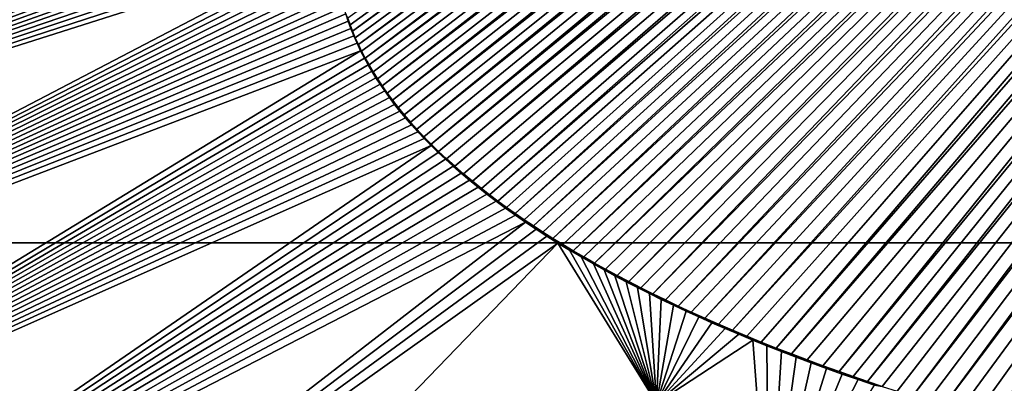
# Model space of a CAD drawing. Header units: metres. Extents: x -24 to 72, y -247 to 22.
# Tile 164 of 256: x -2.769 to -1.543, y -224.387 to -223.934. Entities that reach past the tile are written whole.
import ezdxf

# ---------------------------------------------------------------- set-up
doc = ezdxf.new("R2010")
doc.units = ezdxf.units.M
doc.layers.add('solid_509589_MEDIA_SW0001', color=7, linetype='CONTINUOUS')

msp = doc.modelspace()

# ---------------------------------------------------------------- linework, layer by layer
at = {"layer": 'solid_509589_MEDIA_SW0001'}
for points in [[(-0.677013, -223.102158, 310.044891), (-1.71318, -224.384399, 309.992035), (-1.694939, -224.390533, 309.992554)], [(-0.677013, -223.102158, 310.044891), (-0.703224, -223.104782, 310.044464), (-1.71318, -224.384399, 309.992035)], [(-0.677013, -223.102158, 310.044891), (-1.694939, -224.390533, 309.992554), (-1.676362, -224.396652, 309.993103)], [(-0.677013, -223.102158, 310.044891), (-1.676362, -224.396652, 309.993103), (-1.657453, -224.402771, 309.993652)], [(-0.65153, -223.099762, 310.045319), (-1.657453, -224.402771, 309.993652), (-1.638244, -224.408813, 309.994202)], [(-0.65153, -223.099762, 310.045319), (-0.677013, -223.102158, 310.044891), (-1.657453, -224.402771, 309.993652)], [(-0.65153, -223.099762, 310.045319), (-1.638244, -224.408813, 309.994202), (-1.618726, -224.414795, 309.994751)], [(-0.626634, -223.097549, 310.045685), (-1.618726, -224.414795, 309.994751), (-1.598886, -224.420715, 309.9953)], [(-0.626634, -223.097549, 310.045685), (-0.65153, -223.099762, 310.045319), (-1.618726, -224.414795, 309.994751)], [(-0.626634, -223.097549, 310.045685), (-1.598886, -224.420715, 309.9953), (-1.578712, -224.42662, 309.99585)], [(-0.626634, -223.097549, 310.045685), (-1.578712, -224.42662, 309.99585), (-1.558191, -224.432495, 309.996429)], [(-0.602193, -223.095413, 310.046051), (-1.558191, -224.432495, 309.996429), (-1.537308, -224.438354, 309.996979)], [(-0.602193, -223.095413, 310.046051), (-0.626634, -223.097549, 310.045685), (-1.558191, -224.432495, 309.996429)], [(-0.80084, -223.115341, 310.042694), (-1.915993, -224.305618, 309.98584), (-1.898933, -224.313141, 309.986389)], [(-0.80084, -223.115341, 310.042694), (-0.82566, -223.118362, 310.042206), (-1.915993, -224.305618, 309.98584)], [(-0.80084, -223.115341, 310.042694), (-1.898933, -224.313141, 309.986389), (-1.88152, -224.320618, 309.986938)], [(-0.776702, -223.112595, 310.043152), (-1.88152, -224.320618, 309.986938), (-1.863738, -224.328033, 309.987488)], [(-0.776702, -223.112595, 310.043152), (-0.80084, -223.115341, 310.042694), (-1.88152, -224.320618, 309.986938)], [(-0.776702, -223.112595, 310.043152), (-1.863738, -224.328033, 309.987488), (-1.845573, -224.335434, 309.988037)], [(-0.776702, -223.112595, 310.043152), (-1.845573, -224.335434, 309.988037), (-1.827009, -224.342819, 309.988617)], [(-0.753174, -223.110031, 310.043579), (-1.827009, -224.342819, 309.988617), (-1.808032, -224.350189, 309.989197)], [(-0.753174, -223.110031, 310.043579), (-0.776702, -223.112595, 310.043152), (-1.827009, -224.342819, 309.988617)], [(-0.730186, -223.107605, 310.044006), (-1.808032, -224.350189, 309.989197), (-1.788639, -224.357559, 309.989777)], [(-0.730186, -223.107605, 310.044006), (-0.753174, -223.110031, 310.043579), (-1.808032, -224.350189, 309.989197)], [(-0.730186, -223.107605, 310.044006), (-1.788639, -224.357559, 309.989777), (-1.768867, -224.364853, 309.990387)], [(-0.730186, -223.107605, 310.044006), (-1.768867, -224.364853, 309.990387), (-1.748705, -224.372086, 309.990997)], [(-0.703224, -223.104782, 310.044464), (-1.748705, -224.372086, 309.990997), (-1.731099, -224.37825, 309.991516)], [(-0.703224, -223.104782, 310.044464), (-0.730186, -223.107605, 310.044006), (-1.748705, -224.372086, 309.990997)], [(-0.703224, -223.104782, 310.044464), (-1.731099, -224.37825, 309.991516), (-1.71318, -224.384399, 309.992035)], [(-0.900293, -223.127823, 310.040649), (-2.053121, -224.237152, 309.981476), (-2.039292, -224.244812, 309.981934)], [(-0.900293, -223.127823, 310.040649), (-0.923784, -223.130981, 310.040131), (-2.053121, -224.237152, 309.981476)], [(-0.900293, -223.127823, 310.040649), (-2.039292, -224.244812, 309.981934), (-2.02511, -224.252487, 309.982391)], [(-0.900293, -223.127823, 310.040649), (-2.02511, -224.252487, 309.982391), (-2.010568, -224.260147, 309.982849)], [(-0.877325, -223.124863, 310.041138), (-2.010568, -224.260147, 309.982849), (-1.995688, -224.267792, 309.983307)], [(-0.877325, -223.124863, 310.041138), (-0.900293, -223.127823, 310.040649), (-2.010568, -224.260147, 309.982849)], [(-0.877325, -223.124863, 310.041138), (-1.995688, -224.267792, 309.983307), (-1.980471, -224.275391, 309.983795)], [(-0.851164, -223.121552, 310.041687), (-1.980471, -224.275391, 309.983795), (-1.964905, -224.282959, 309.984283)], [(-0.851164, -223.121552, 310.041687), (-0.877325, -223.124863, 310.041138), (-1.980471, -224.275391, 309.983795)], [(-0.851164, -223.121552, 310.041687), (-1.964905, -224.282959, 309.984283), (-1.948979, -224.290512, 309.984802)], [(-0.82566, -223.118362, 310.042206), (-1.948979, -224.290512, 309.984802), (-1.932679, -224.298065, 309.985321)], [(-0.82566, -223.118362, 310.042206), (-0.851164, -223.121552, 310.041687), (-1.948979, -224.290512, 309.984802)], [(-0.82566, -223.118362, 310.042206), (-1.932679, -224.298065, 309.985321), (-1.915993, -224.305618, 309.98584)], [(-0.972413, -223.137985, 310.039001), (-2.129158, -224.190887, 309.979065), (-2.117307, -224.198608, 309.979431)], [(-0.972413, -223.137985, 310.039001), (-0.997583, -223.141754, 310.038391), (-2.129158, -224.190887, 309.979065)], [(-0.972413, -223.137985, 310.039001), (-2.117307, -224.198608, 309.979431), (-2.105122, -224.206345, 309.979828)], [(-0.947817, -223.134354, 310.039581), (-2.105122, -224.206345, 309.979828), (-2.092602, -224.214081, 309.980225)], [(-0.947817, -223.134354, 310.039581), (-0.972413, -223.137985, 310.039001), (-2.105122, -224.206345, 309.979828)], [(-0.947817, -223.134354, 310.039581), (-2.092602, -224.214081, 309.980225), (-2.079767, -224.221802, 309.980621)], [(-0.923784, -223.130981, 310.040131), (-2.079767, -224.221802, 309.980621), (-2.06661, -224.229477, 309.981049)], [(-0.923784, -223.130981, 310.040131), (-0.947817, -223.134354, 310.039581), (-2.079767, -224.221802, 309.980621)], [(-0.923784, -223.130981, 310.040131), (-2.06661, -224.229477, 309.981049), (-2.053121, -224.237152, 309.981476)], [(-1.049616, -223.149811, 310.037109), (-2.20522, -224.135147, 309.976715), (-2.193662, -224.144424, 309.977051)], [(-1.049616, -223.149811, 310.037109), (-1.073076, -223.153595, 310.036499), (-2.20522, -224.135147, 309.976715)], [(-1.049616, -223.149811, 310.037109), (-2.193662, -224.144424, 309.977051), (-2.18369, -224.152176, 309.977356)], [(-1.02332, -223.145691, 310.037781), (-2.18369, -224.152176, 309.977356), (-2.173401, -224.159927, 309.977692)], [(-1.02332, -223.145691, 310.037781), (-1.049616, -223.149811, 310.037109), (-2.18369, -224.152176, 309.977356)], [(-1.02332, -223.145691, 310.037781), (-2.173401, -224.159927, 309.977692), (-2.162799, -224.167679, 309.977997)], [(-1.02332, -223.145691, 310.037781), (-2.162799, -224.167679, 309.977997), (-2.151896, -224.17543, 309.978333)], [(-0.997583, -223.141754, 310.038391), (-2.151896, -224.17543, 309.978333), (-2.140686, -224.183151, 309.978699)], [(-0.997583, -223.141754, 310.038391), (-1.02332, -223.145691, 310.037781), (-2.151896, -224.17543, 309.978333)], [(-0.997583, -223.141754, 310.038391), (-2.140686, -224.183151, 309.978699), (-2.129158, -224.190887, 309.979065)], [(-1.121235, -223.16185, 310.035217), (-2.256605, -224.088913, 309.97522), (-2.247181, -224.098114, 309.975494)], [(-1.121235, -223.16185, 310.035217), (-1.14612, -223.166336, 310.034515), (-2.256605, -224.088913, 309.97522)], [(-1.096949, -223.157608, 310.035858), (-2.247181, -224.098114, 309.975494), (-2.237331, -224.107361, 309.975769)], [(-1.096949, -223.157608, 310.035858), (-1.121235, -223.16185, 310.035217), (-2.247181, -224.098114, 309.975494)], [(-1.096949, -223.157608, 310.035858), (-2.237331, -224.107361, 309.975769), (-2.227045, -224.116608, 309.976074)], [(-1.073076, -223.153595, 310.036499), (-2.227045, -224.116608, 309.976074), (-2.216344, -224.125885, 309.976379)], [(-1.073076, -223.153595, 310.036499), (-1.096949, -223.157608, 310.035858), (-2.227045, -224.116608, 309.976074)], [(-1.073076, -223.153595, 310.036499), (-2.216344, -224.125885, 309.976379), (-2.20522, -224.135147, 309.976715)], [(-1.197509, -223.175964, 310.033051), (-2.304616, -224.034332, 309.97403), (-2.29762, -224.04332, 309.974182)], [(-1.197509, -223.175964, 310.033051), (-1.223718, -223.18103, 310.032288), (-2.304616, -224.034332, 309.97403)], [(-1.197509, -223.175964, 310.033051), (-2.29762, -224.04332, 309.974182), (-2.290228, -224.052368, 309.974365)], [(-1.171593, -223.171066, 310.033813), (-2.290228, -224.052368, 309.974365), (-2.282428, -224.061462, 309.974548)], [(-1.171593, -223.171066, 310.033813), (-1.197509, -223.175964, 310.033051), (-2.290228, -224.052368, 309.974365)], [(-1.171593, -223.171066, 310.033813), (-2.282428, -224.061462, 309.974548), (-2.274218, -224.070572, 309.974762)], [(-1.14612, -223.166336, 310.034515), (-2.274218, -224.070572, 309.974762), (-2.265613, -224.079727, 309.975006)], [(-1.14612, -223.166336, 310.034515), (-1.171593, -223.171066, 310.033813), (-2.274218, -224.070572, 309.974762)], [(-1.14612, -223.166336, 310.034515), (-2.265613, -224.079727, 309.975006), (-2.256605, -224.088913, 309.97522)], [(-1.250066, -223.186234, 310.031464), (-2.333892, -223.990417, 309.973511), (-2.328797, -223.999054, 309.973572)], [(-1.250066, -223.186234, 310.031464), (-1.273477, -223.190964, 310.030762), (-2.333892, -223.990417, 309.973511)], [(-1.250066, -223.186234, 310.031464), (-2.328797, -223.999054, 309.973572), (-2.323333, -224.007767, 309.973663)], [(-1.250066, -223.186234, 310.031464), (-2.323333, -224.007767, 309.973663), (-2.317475, -224.016541, 309.973785)], [(-1.223718, -223.18103, 310.032288), (-2.317475, -224.016541, 309.973785), (-2.311231, -224.025406, 309.973907)], [(-1.223718, -223.18103, 310.032288), (-1.250066, -223.186234, 310.031464), (-2.317475, -224.016541, 309.973785)], [(-1.223718, -223.18103, 310.032288), (-2.311231, -224.025406, 309.973907), (-2.304616, -224.034332, 309.97403)], [(-1.32026, -223.200867, 310.029266), (-2.354357, -223.948532, 309.973358), (-2.350932, -223.956726, 309.973358)], [(-1.32026, -223.200867, 310.029266), (-1.343967, -223.206192, 310.028473), (-2.354357, -223.948532, 309.973358)], [(-1.32026, -223.200867, 310.029266), (-2.350932, -223.956726, 309.973358), (-2.347179, -223.965012, 309.973358)], [(-1.296779, -223.195801, 310.029999), (-2.347179, -223.965012, 309.973358), (-2.343071, -223.973404, 309.973389)], [(-1.296779, -223.195801, 310.029999), (-1.32026, -223.200867, 310.029266), (-2.347179, -223.965012, 309.973358)], [(-1.296779, -223.195801, 310.029999), (-2.343071, -223.973404, 309.973389), (-2.338641, -223.981873, 309.97345)], [(-1.273477, -223.190964, 310.030762), (-2.338641, -223.981873, 309.97345), (-2.333892, -223.990417, 309.973511)], [(-1.273477, -223.190964, 310.030762), (-1.296779, -223.195801, 310.029999), (-2.338641, -223.981873, 309.97345)], [(-1.343967, -223.206192, 310.028473), (-2.360332, -223.932343, 309.973389), (-2.357481, -223.940414, 309.973358)], [(-1.343967, -223.206192, 310.028473), (-2.357481, -223.940414, 309.973358), (-2.354357, -223.948532, 309.973358)], [(-10.190804, -223.349518, 271.608521), (10.190804, -223.349518, 271.608521), (10.117385, -224.212021, 271.623566)], [(-10.117385, -224.212021, 271.623566), (-10.190804, -223.349518, 271.608521), (10.117385, -224.212021, 271.623566)], [(-2.311535, -223.670746, 309.881104), (-3.700176, -223.835709, 309.778137), (-3.611072, -224.020889, 309.781708)], [(-2.316821, -223.678223, 309.880676), (-2.311535, -223.670746, 309.881104), (-3.611072, -224.020889, 309.781708)], [(-2.321819, -223.685669, 309.88028), (-2.316821, -223.678223, 309.880676), (-3.611072, -224.020889, 309.781708)], [(-2.321819, -223.685669, 309.88028), (-3.611072, -224.020889, 309.781708), (-3.512133, -224.201447, 309.785248)], [(-2.326538, -223.693039, 309.879883), (-2.321819, -223.685669, 309.88028), (-3.512133, -224.201447, 309.785248)], [(-2.330991, -223.700378, 309.879517), (-2.326538, -223.693039, 309.879883), (-3.512133, -224.201447, 309.785248)], [(-2.335615, -223.708405, 309.87912), (-2.330991, -223.700378, 309.879517), (-3.512133, -224.201447, 309.785248)], [(-2.339953, -223.716354, 309.878723), (-2.335615, -223.708405, 309.87912), (-3.512133, -224.201447, 309.785248)], [(-2.344019, -223.724243, 309.878357), (-2.339953, -223.716354, 309.878723), (-3.512133, -224.201447, 309.785248)], [(-2.347775, -223.73204, 309.878021), (-2.344019, -223.724243, 309.878357), (-3.512133, -224.201447, 309.785248)], [(-2.351228, -223.739746, 309.877686), (-2.347775, -223.73204, 309.878021), (-3.512133, -224.201447, 309.785248)], [(-2.355156, -223.749283, 309.877289), (-2.351228, -223.739746, 309.877686), (-3.512133, -224.201447, 309.785248)], [(-2.358692, -223.758728, 309.876923), (-2.355156, -223.749283, 309.877289), (-3.512133, -224.201447, 309.785248)], [(-2.361877, -223.768097, 309.876556), (-2.358692, -223.758728, 309.876923), (-3.512133, -224.201447, 309.785248)], [(-2.36467, -223.777344, 309.876221), (-2.361877, -223.768097, 309.876556), (-3.512133, -224.201447, 309.785248)], [(-2.367075, -223.786484, 309.875916), (-2.36467, -223.777344, 309.876221), (-3.512133, -224.201447, 309.785248)], [(-2.369124, -223.795532, 309.87561), (-2.367075, -223.786484, 309.875916), (-3.512133, -224.201447, 309.785248)], [(-2.37085, -223.804535, 309.875336), (-2.369124, -223.795532, 309.87561), (-3.512133, -224.201447, 309.785248)], [(-2.372274, -223.813507, 309.875092), (-2.37085, -223.804535, 309.875336), (-3.512133, -224.201447, 309.785248)], [(-2.373373, -223.822433, 309.874847), (-2.372274, -223.813507, 309.875092), (-3.512133, -224.201447, 309.785248)], [(-2.374146, -223.831299, 309.874603), (-2.373373, -223.822433, 309.874847), (-3.512133, -224.201447, 309.785248)], [(-2.374592, -223.840088, 309.87442), (-2.374146, -223.831299, 309.874603), (-3.512133, -224.201447, 309.785248)], [(-2.374592, -223.840088, 309.87442), (-3.512133, -224.201447, 309.785248), (-3.403535, -224.377045, 309.788696)], [(-2.374712, -223.848801, 309.874237), (-2.374592, -223.840088, 309.87442), (-3.403535, -224.377045, 309.788696)], [(-2.374592, -223.8573, 309.874054), (-2.374712, -223.848801, 309.874237), (-3.403535, -224.377045, 309.788696)], [(-2.374168, -223.86586, 309.873901), (-2.374592, -223.8573, 309.874054), (-3.403535, -224.377045, 309.788696)], [(-2.373441, -223.874451, 309.873749), (-2.374168, -223.86586, 309.873901), (-3.403535, -224.377045, 309.788696)], [(-2.372409, -223.883102, 309.873627), (-2.373441, -223.874451, 309.873749), (-3.403535, -224.377045, 309.788696)], [(-2.371073, -223.891785, 309.873505), (-2.372409, -223.883102, 309.873627), (-3.403535, -224.377045, 309.788696)], [(-2.369454, -223.900482, 309.873413), (-2.371073, -223.891785, 309.873505), (-3.403535, -224.377045, 309.788696)], [(-2.367539, -223.90921, 309.873322), (-2.369454, -223.900482, 309.873413), (-3.403535, -224.377045, 309.788696)], [(-2.365299, -223.917984, 309.87326), (-2.367539, -223.90921, 309.873322), (-3.403535, -224.377045, 309.788696)], [(-2.362706, -223.926865, 309.873199), (-2.365299, -223.917984, 309.87326), (-3.403535, -224.377045, 309.788696)], [(-2.359744, -223.935867, 309.873169), (-2.362706, -223.926865, 309.873199), (-3.403535, -224.377045, 309.788696)], [(-2.356457, -223.944931, 309.873138), (-2.359744, -223.935867, 309.873169), (-3.403535, -224.377045, 309.788696)], [(-2.360332, -223.932343, 309.973389), (-2.362706, -223.926865, 309.873199), (-2.359744, -223.935867, 309.873169)], [(-2.360332, -223.932343, 309.973389), (-2.359744, -223.935867, 309.873169), (-2.357481, -223.940414, 309.973358)], [(-2.357481, -223.940414, 309.973358), (-2.359744, -223.935867, 309.873169), (-2.356457, -223.944931, 309.873138)], [(-2.352818, -223.954071, 309.873138), (-2.356457, -223.944931, 309.873138), (-3.403535, -224.377045, 309.788696)], [(-2.357481, -223.940414, 309.973358), (-2.356457, -223.944931, 309.873138), (-2.354357, -223.948532, 309.973358)], [(-2.354357, -223.948532, 309.973358), (-2.356457, -223.944931, 309.873138), (-2.352818, -223.954071, 309.873138)], [(-2.354357, -223.948532, 309.973358), (-2.352818, -223.954071, 309.873138), (-2.350932, -223.956726, 309.973358)], [(-2.348788, -223.963333, 309.873138), (-2.352818, -223.954071, 309.873138), (-3.403535, -224.377045, 309.788696)], [(-2.350932, -223.956726, 309.973358), (-2.352818, -223.954071, 309.873138), (-2.348788, -223.963333, 309.873138)], [(-2.350932, -223.956726, 309.973358), (-2.348788, -223.963333, 309.873138), (-2.347179, -223.965012, 309.973358)], [(-2.344326, -223.972702, 309.873169), (-2.348788, -223.963333, 309.873138), (-3.403535, -224.377045, 309.788696)], [(-2.344326, -223.972702, 309.873169), (-3.403535, -224.377045, 309.788696), (-3.285584, -224.547165, 309.792084)], [(-2.339424, -223.982193, 309.873199), (-2.344326, -223.972702, 309.873169), (-3.285584, -224.547165, 309.792084)], [(-2.347179, -223.965012, 309.973358), (-2.348788, -223.963333, 309.873138), (-2.344326, -223.972702, 309.873169)], [(-2.347179, -223.965012, 309.973358), (-2.344326, -223.972702, 309.873169), (-2.343071, -223.973404, 309.973389)], [(-2.343071, -223.973404, 309.973389), (-2.344326, -223.972702, 309.873169), (-2.339424, -223.982193, 309.873199)], [(-2.343071, -223.973404, 309.973389), (-2.339424, -223.982193, 309.873199), (-2.338641, -223.981873, 309.97345)], [(-2.335036, -223.990173, 309.87326), (-2.339424, -223.982193, 309.873199), (-3.285584, -224.547165, 309.792084)], [(-2.338641, -223.981873, 309.97345), (-2.339424, -223.982193, 309.873199), (-2.335036, -223.990173, 309.87326)], [(-2.338641, -223.981873, 309.97345), (-2.335036, -223.990173, 309.87326), (-2.333892, -223.990417, 309.973511)], [(-2.330355, -223.99823, 309.873322), (-2.335036, -223.990173, 309.87326), (-3.285584, -224.547165, 309.792084)], [(-2.32536, -224.006363, 309.873413), (-2.330355, -223.99823, 309.873322), (-3.285584, -224.547165, 309.792084)], [(-2.333892, -223.990417, 309.973511), (-2.335036, -223.990173, 309.87326), (-2.330355, -223.99823, 309.873322)], [(-2.333892, -223.990417, 309.973511), (-2.330355, -223.99823, 309.873322), (-2.328797, -223.999054, 309.973572)], [(-2.328797, -223.999054, 309.973572), (-2.330355, -223.99823, 309.873322), (-2.32536, -224.006363, 309.873413)], [(-2.328797, -223.999054, 309.973572), (-2.32536, -224.006363, 309.873413), (-2.323333, -224.007767, 309.973663)], [(-2.320031, -224.014557, 309.873505), (-2.32536, -224.006363, 309.873413), (-3.285584, -224.547165, 309.792084)], [(-2.323333, -224.007767, 309.973663), (-2.32536, -224.006363, 309.873413), (-2.320031, -224.014557, 309.873505)], [(-2.323333, -224.007767, 309.973663), (-2.320031, -224.014557, 309.873505), (-2.317475, -224.016541, 309.973785)], [(-2.314351, -224.022812, 309.873596), (-2.320031, -224.014557, 309.873505), (-3.285584, -224.547165, 309.792084)], [(-2.308338, -224.031143, 309.873718), (-2.314351, -224.022812, 309.873596), (-3.285584, -224.547165, 309.792084)], [(-2.317475, -224.016541, 309.973785), (-2.320031, -224.014557, 309.873505), (-2.314351, -224.022812, 309.873596)], [(-2.317475, -224.016541, 309.973785), (-2.314351, -224.022812, 309.873596), (-2.311231, -224.025406, 309.973907)], [(-2.311231, -224.025406, 309.973907), (-2.314351, -224.022812, 309.873596), (-2.308338, -224.031143, 309.873718)], [(-2.301999, -224.03952, 309.873871), (-2.308338, -224.031143, 309.873718), (-3.285584, -224.547165, 309.792084)], [(-2.311231, -224.025406, 309.973907), (-2.308338, -224.031143, 309.873718), (-2.304616, -224.034332, 309.97403)], [(-2.304616, -224.034332, 309.97403), (-2.308338, -224.031143, 309.873718), (-2.301999, -224.03952, 309.873871)], [(-2.304616, -224.034332, 309.97403), (-2.301999, -224.03952, 309.873871), (-2.29762, -224.04332, 309.974182)], [(-2.295322, -224.047943, 309.874023), (-2.301999, -224.03952, 309.873871), (-3.285584, -224.547165, 309.792084)], [(-2.288298, -224.056427, 309.874176), (-2.295322, -224.047943, 309.874023), (-3.285584, -224.547165, 309.792084)], [(-2.29762, -224.04332, 309.974182), (-2.301999, -224.03952, 309.873871), (-2.295322, -224.047943, 309.874023)], [(-2.29762, -224.04332, 309.974182), (-2.295322, -224.047943, 309.874023), (-2.290228, -224.052368, 309.974365)], [(-2.290228, -224.052368, 309.974365), (-2.295322, -224.047943, 309.874023), (-2.288298, -224.056427, 309.874176)], [(-2.280915, -224.064941, 309.874359), (-2.288298, -224.056427, 309.874176), (-3.285584, -224.547165, 309.792084)], [(-2.290228, -224.052368, 309.974365), (-2.288298, -224.056427, 309.874176), (-2.282428, -224.061462, 309.974548)], [(-2.282428, -224.061462, 309.974548), (-2.288298, -224.056427, 309.874176), (-2.280915, -224.064941, 309.874359)], [(-2.273169, -224.073486, 309.874573), (-2.280915, -224.064941, 309.874359), (-3.285584, -224.547165, 309.792084)], [(-2.282428, -224.061462, 309.974548), (-2.280915, -224.064941, 309.874359), (-2.274218, -224.070572, 309.974762)], [(-2.274218, -224.070572, 309.974762), (-2.280915, -224.064941, 309.874359), (-2.273169, -224.073486, 309.874573)], [(-2.274218, -224.070572, 309.974762), (-2.273169, -224.073486, 309.874573), (-2.265613, -224.079727, 309.975006)], [(-2.265076, -224.082047, 309.874786), (-2.273169, -224.073486, 309.874573), (-3.285584, -224.547165, 309.792084)], [(-2.256632, -224.090637, 309.875), (-2.265076, -224.082047, 309.874786), (-3.285584, -224.547165, 309.792084)], [(-2.265613, -224.079727, 309.975006), (-2.273169, -224.073486, 309.874573), (-2.265076, -224.082047, 309.874786)], [(-2.265613, -224.079727, 309.975006), (-2.265076, -224.082047, 309.874786), (-2.256632, -224.090637, 309.875)], [(-2.265613, -224.079727, 309.975006), (-2.256632, -224.090637, 309.875), (-2.256605, -224.088913, 309.97522)], [(-2.256632, -224.090637, 309.875), (-3.285584, -224.547165, 309.792084), (-3.158523, -224.711273, 309.79538)], [(-2.247826, -224.099258, 309.875244), (-2.256632, -224.090637, 309.875), (-3.158523, -224.711273, 309.79538)], [(-2.256605, -224.088913, 309.97522), (-2.256632, -224.090637, 309.875), (-2.247826, -224.099258, 309.875244)], [(-2.256605, -224.088913, 309.97522), (-2.247826, -224.099258, 309.875244), (-2.247181, -224.098114, 309.975494)], [(-2.238649, -224.107895, 309.875519), (-2.247826, -224.099258, 309.875244), (-3.158523, -224.711273, 309.79538)], [(-2.229091, -224.116562, 309.875793), (-2.238649, -224.107895, 309.875519), (-3.158523, -224.711273, 309.79538)], [(-2.247181, -224.098114, 309.975494), (-2.247826, -224.099258, 309.875244), (-2.238649, -224.107895, 309.875519)], [(-2.247181, -224.098114, 309.975494), (-2.238649, -224.107895, 309.875519), (-2.237331, -224.107361, 309.975769)], [(-2.237331, -224.107361, 309.975769), (-2.238649, -224.107895, 309.875519), (-2.229091, -224.116562, 309.875793)], [(-2.237331, -224.107361, 309.975769), (-2.229091, -224.116562, 309.875793), (-2.227045, -224.116608, 309.976074)], [(-2.219153, -224.125244, 309.876068), (-2.229091, -224.116562, 309.875793), (-3.158523, -224.711273, 309.79538)], [(-2.227045, -224.116608, 309.976074), (-2.229091, -224.116562, 309.875793), (-2.219153, -224.125244, 309.876068)], [(-2.227045, -224.116608, 309.976074), (-2.219153, -224.125244, 309.876068), (-2.216344, -224.125885, 309.976379)], [(-2.208851, -224.133926, 309.876373), (-2.219153, -224.125244, 309.876068), (-3.158523, -224.711273, 309.79538)], [(-2.198175, -224.142609, 309.876709), (-2.208851, -224.133926, 309.876373), (-3.158523, -224.711273, 309.79538)], [(-2.216344, -224.125885, 309.976379), (-2.219153, -224.125244, 309.876068), (-2.208851, -224.133926, 309.876373)], [(-2.216344, -224.125885, 309.976379), (-2.208851, -224.133926, 309.876373), (-2.20522, -224.135147, 309.976715)], [(-2.20522, -224.135147, 309.976715), (-2.208851, -224.133926, 309.876373), (-2.198175, -224.142609, 309.876709)], [(-2.187115, -224.151291, 309.877045), (-2.198175, -224.142609, 309.876709), (-3.158523, -224.711273, 309.79538)], [(-2.20522, -224.135147, 309.976715), (-2.198175, -224.142609, 309.876709), (-2.193662, -224.144424, 309.977051)], [(-2.193662, -224.144424, 309.977051), (-2.198175, -224.142609, 309.876709), (-2.187115, -224.151291, 309.877045)], [(-2.193662, -224.144424, 309.977051), (-2.187115, -224.151291, 309.877045), (-2.18369, -224.152176, 309.977356)], [(-2.175661, -224.159988, 309.87738), (-2.187115, -224.151291, 309.877045), (-3.158523, -224.711273, 309.79538)], [(-2.18369, -224.152176, 309.977356), (-2.187115, -224.151291, 309.877045), (-2.175661, -224.159988, 309.87738)], [(-2.18369, -224.152176, 309.977356), (-2.175661, -224.159988, 309.87738), (-2.173401, -224.159927, 309.977692)], [(-2.163804, -224.168716, 309.877747), (-2.175661, -224.159988, 309.87738), (-3.158523, -224.711273, 309.79538)], [(-2.151557, -224.177429, 309.878143), (-2.163804, -224.168716, 309.877747), (-3.158523, -224.711273, 309.79538)], [(-2.173401, -224.159927, 309.977692), (-2.175661, -224.159988, 309.87738), (-2.163804, -224.168716, 309.877747)], [(-2.173401, -224.159927, 309.977692), (-2.163804, -224.168716, 309.877747), (-2.162799, -224.167679, 309.977997)], [(-2.162799, -224.167679, 309.977997), (-2.163804, -224.168716, 309.877747), (-2.151557, -224.177429, 309.878143)], [(-2.162799, -224.167679, 309.977997), (-2.151557, -224.177429, 309.878143), (-2.151896, -224.17543, 309.978333)], [(-2.138926, -224.186111, 309.87854), (-2.151557, -224.177429, 309.878143), (-3.158523, -224.711273, 309.79538)], [(-2.151896, -224.17543, 309.978333), (-2.151557, -224.177429, 309.878143), (-2.140686, -224.183151, 309.978699)], [(-2.140686, -224.183151, 309.978699), (-2.151557, -224.177429, 309.878143), (-2.138926, -224.186111, 309.87854)], [(-2.140686, -224.183151, 309.978699), (-2.138926, -224.186111, 309.87854), (-2.129158, -224.190887, 309.979065)], [(-2.138926, -224.186111, 309.87854), (-3.158523, -224.711273, 309.79538), (-3.022697, -224.868866, 309.798584)], [(-2.125923, -224.194778, 309.878937), (-2.138926, -224.186111, 309.87854), (-3.022697, -224.868866, 309.798584)], [(-2.112514, -224.20343, 309.879364), (-2.125923, -224.194778, 309.878937), (-3.022697, -224.868866, 309.798584)], [(-2.129158, -224.190887, 309.979065), (-2.138926, -224.186111, 309.87854), (-2.125923, -224.194778, 309.878937)], [(-2.129158, -224.190887, 309.979065), (-2.125923, -224.194778, 309.878937), (-2.117307, -224.198608, 309.979431)], [(-2.117307, -224.198608, 309.979431), (-2.125923, -224.194778, 309.878937), (-2.112514, -224.20343, 309.879364)], [(-2.112514, -224.20343, 309.879364), (-3.022697, -224.868866, 309.798584), (-2.098686, -224.212097, 309.879791)], [(-2.117307, -224.198608, 309.979431), (-2.112514, -224.20343, 309.879364), (-2.105122, -224.206345, 309.979828)], [(-2.105122, -224.206345, 309.979828), (-2.112514, -224.20343, 309.879364), (-2.098686, -224.212097, 309.879791)], [(-2.105122, -224.206345, 309.979828), (-2.098686, -224.212097, 309.879791), (-2.092602, -224.214081, 309.980225)], [(-10.117385, -224.212021, 271.623566), (10.117385, -224.212021, 271.623566), (9.971068, -225.065201, 271.638458)], [(-9.971068, -225.065201, 271.638458), (-10.117385, -224.212021, 271.623566), (9.971068, -225.065201, 271.638458)], [(-2.098686, -224.212097, 309.879791), (-3.022697, -224.868866, 309.798584), (-2.878351, -225.019638, 309.801666)], [(-2.098686, -224.212097, 309.879791), (-2.878351, -225.019638, 309.801666), (-1.975936, -224.411423, 309.879395)], [(-2.084378, -224.22081, 309.880249), (-2.098686, -224.212097, 309.879791), (-1.975936, -224.411423, 309.879395)], [(-2.092602, -224.214081, 309.980225), (-2.098686, -224.212097, 309.879791), (-2.084378, -224.22081, 309.880249)], [(-2.092602, -224.214081, 309.980225), (-2.084378, -224.22081, 309.880249), (-2.079767, -224.221802, 309.980621)], [(-2.069666, -224.229492, 309.880737), (-2.084378, -224.22081, 309.880249), (-1.975936, -224.411423, 309.879395)], [(-2.079767, -224.221802, 309.980621), (-2.084378, -224.22081, 309.880249), (-2.069666, -224.229492, 309.880737)], [(-2.079767, -224.221802, 309.980621), (-2.069666, -224.229492, 309.880737), (-2.06661, -224.229477, 309.981049)], [(-2.06661, -224.229477, 309.981049), (-2.069666, -224.229492, 309.880737), (-2.054544, -224.238113, 309.881226)], [(-2.054544, -224.238113, 309.881226), (-2.069666, -224.229492, 309.880737), (-1.975936, -224.411423, 309.879395)], [(-2.06661, -224.229477, 309.981049), (-2.054544, -224.238113, 309.881226), (-2.053121, -224.237152, 309.981476)], [(-2.053121, -224.237152, 309.981476), (-2.054544, -224.238113, 309.881226), (-2.04127, -224.245483, 309.881653)], [(-2.04127, -224.245483, 309.881653), (-2.054544, -224.238113, 309.881226), (-1.975936, -224.411423, 309.879395)], [(-2.053121, -224.237152, 309.981476), (-2.04127, -224.245483, 309.881653), (-2.039292, -224.244812, 309.981934)], [(-2.039292, -224.244812, 309.981934), (-2.04127, -224.245483, 309.881653), (-2.027677, -224.252853, 309.88208)], [(-2.027677, -224.252853, 309.88208), (-2.04127, -224.245483, 309.881653), (-1.975936, -224.411423, 309.879395)], [(-2.039292, -224.244812, 309.981934), (-2.027677, -224.252853, 309.88208), (-2.02511, -224.252487, 309.982391)], [(-2.02511, -224.252487, 309.982391), (-2.027677, -224.252853, 309.88208), (-2.013753, -224.260223, 309.882538)], [(-2.013753, -224.260223, 309.882538), (-2.027677, -224.252853, 309.88208), (-1.975936, -224.411423, 309.879395)], [(-2.02511, -224.252487, 309.982391), (-2.013753, -224.260223, 309.882538), (-2.010568, -224.260147, 309.982849)], [(-2.010568, -224.260147, 309.982849), (-2.013753, -224.260223, 309.882538), (-1.999491, -224.267609, 309.882996)], [(-1.999491, -224.267609, 309.882996), (-2.013753, -224.260223, 309.882538), (-1.975936, -224.411423, 309.879395)], [(-2.010568, -224.260147, 309.982849), (-1.999491, -224.267609, 309.882996), (-1.995688, -224.267792, 309.983307)], [(-1.98491, -224.274963, 309.883453), (-1.999491, -224.267609, 309.882996), (-1.975936, -224.411423, 309.879395)], [(-1.995688, -224.267792, 309.983307), (-1.999491, -224.267609, 309.882996), (-1.98491, -224.274963, 309.883453)], [(-1.995688, -224.267792, 309.983307), (-1.98491, -224.274963, 309.883453), (-1.980471, -224.275391, 309.983795)], [(-1.970018, -224.282272, 309.883911), (-1.98491, -224.274963, 309.883453), (-1.975936, -224.411423, 309.879395)], [(-1.980471, -224.275391, 309.983795), (-1.98491, -224.274963, 309.883453), (-1.970018, -224.282272, 309.883911)], [(-1.980471, -224.275391, 309.983795), (-1.970018, -224.282272, 309.883911), (-1.964905, -224.282959, 309.984283)], [(-1.954803, -224.289536, 309.884399), (-1.970018, -224.282272, 309.883911), (-1.975936, -224.411423, 309.879395)], [(-1.939252, -224.296783, 309.884888), (-1.954803, -224.289536, 309.884399), (-1.975936, -224.411423, 309.879395)], [(-1.964905, -224.282959, 309.984283), (-1.970018, -224.282272, 309.883911), (-1.954803, -224.289536, 309.884399)], [(-1.964905, -224.282959, 309.984283), (-1.954803, -224.289536, 309.884399), (-1.948979, -224.290512, 309.984802)], [(-1.948979, -224.290512, 309.984802), (-1.954803, -224.289536, 309.884399), (-1.939252, -224.296783, 309.884888)], [(-1.948979, -224.290512, 309.984802), (-1.939252, -224.296783, 309.884888), (-1.932679, -224.298065, 309.985321)], [(-1.923355, -224.304031, 309.885406), (-1.939252, -224.296783, 309.884888), (-1.975936, -224.411423, 309.879395)], [(-1.907097, -224.311295, 309.885925), (-1.923355, -224.304031, 309.885406), (-1.975936, -224.411423, 309.879395)], [(-1.932679, -224.298065, 309.985321), (-1.939252, -224.296783, 309.884888), (-1.923355, -224.304031, 309.885406)], [(-1.932679, -224.298065, 309.985321), (-1.923355, -224.304031, 309.885406), (-1.915993, -224.305618, 309.98584)], [(-1.915993, -224.305618, 309.98584), (-1.923355, -224.304031, 309.885406), (-1.907097, -224.311295, 309.885925)], [(-1.915993, -224.305618, 309.98584), (-1.907097, -224.311295, 309.885925), (-1.898933, -224.313141, 309.986389)], [(-1.890475, -224.318558, 309.886444), (-1.907097, -224.311295, 309.885925), (-1.975936, -224.411423, 309.879395)], [(-1.898933, -224.313141, 309.986389), (-1.907097, -224.311295, 309.885925), (-1.890475, -224.318558, 309.886444)], [(-1.898933, -224.313141, 309.986389), (-1.890475, -224.318558, 309.886444), (-1.88152, -224.320618, 309.986938)], [(-1.873522, -224.325745, 309.886963), (-1.890475, -224.318558, 309.886444), (-1.975936, -224.411423, 309.879395)], [(-1.856231, -224.332886, 309.887512), (-1.873522, -224.325745, 309.886963), (-1.975936, -224.411423, 309.879395)], [(-1.88152, -224.320618, 309.986938), (-1.890475, -224.318558, 309.886444), (-1.873522, -224.325745, 309.886963)], [(-1.88152, -224.320618, 309.986938), (-1.873522, -224.325745, 309.886963), (-1.863738, -224.328033, 309.987488)], [(-1.863738, -224.328033, 309.987488), (-1.873522, -224.325745, 309.886963), (-1.856231, -224.332886, 309.887512)], [(-1.863738, -224.328033, 309.987488), (-1.856231, -224.332886, 309.887512), (-1.845573, -224.335434, 309.988037)], [(-1.856231, -224.332886, 309.887512), (-1.975936, -224.411423, 309.879395), (-1.836151, -224.597488, 309.878967)], [(-1.83859, -224.339981, 309.888062), (-1.856231, -224.332886, 309.887512), (-1.836151, -224.597488, 309.878967)], [(-1.845573, -224.335434, 309.988037), (-1.856231, -224.332886, 309.887512), (-1.83859, -224.339981, 309.888062)], [(-1.845573, -224.335434, 309.988037), (-1.83859, -224.339981, 309.888062), (-1.827009, -224.342819, 309.988617)], [(-1.820583, -224.347061, 309.888611), (-1.83859, -224.339981, 309.888062), (-1.836151, -224.597488, 309.878967)], [(-1.827009, -224.342819, 309.988617), (-1.83859, -224.339981, 309.888062), (-1.820583, -224.347061, 309.888611)], [(-1.802196, -224.354141, 309.88916), (-1.820583, -224.347061, 309.888611), (-1.836151, -224.597488, 309.878967)], [(-1.783414, -224.361237, 309.88974), (-1.802196, -224.354141, 309.88916), (-1.836151, -224.597488, 309.878967)], [(-1.827009, -224.342819, 309.988617), (-1.820583, -224.347061, 309.888611), (-1.808032, -224.350189, 309.989197)], [(-1.808032, -224.350189, 309.989197), (-1.820583, -224.347061, 309.888611), (-1.802196, -224.354141, 309.88916)], [(-1.808032, -224.350189, 309.989197), (-1.802196, -224.354141, 309.88916), (-1.788639, -224.357559, 309.989777)], [(-1.788639, -224.357559, 309.989777), (-1.802196, -224.354141, 309.88916), (-1.783414, -224.361237, 309.88974)], [(-1.764253, -224.368301, 309.89032), (-1.783414, -224.361237, 309.88974), (-1.836151, -224.597488, 309.878967)], [(-1.788639, -224.357559, 309.989777), (-1.783414, -224.361237, 309.88974), (-1.768867, -224.364853, 309.990387)], [(-1.768867, -224.364853, 309.990387), (-1.783414, -224.361237, 309.88974), (-1.764253, -224.368301, 309.89032)], [(-1.768867, -224.364853, 309.990387), (-1.764253, -224.368301, 309.89032), (-1.748705, -224.372086, 309.990997)], [(-1.744746, -224.375275, 309.8909), (-1.764253, -224.368301, 309.89032), (-1.836151, -224.597488, 309.878967)], [(-1.724874, -224.382172, 309.891479), (-1.744746, -224.375275, 309.8909), (-1.836151, -224.597488, 309.878967)], [(-1.748705, -224.372086, 309.990997), (-1.764253, -224.368301, 309.89032), (-1.744746, -224.375275, 309.8909)], [(-1.748705, -224.372086, 309.990997), (-1.744746, -224.375275, 309.8909), (-1.731099, -224.37825, 309.991516)], [(-1.731099, -224.37825, 309.991516), (-1.744746, -224.375275, 309.8909), (-1.724874, -224.382172, 309.891479)], [(-1.731099, -224.37825, 309.991516), (-1.724874, -224.382172, 309.891479), (-1.71318, -224.384399, 309.992035)], [(-1.704616, -224.389038, 309.89209), (-1.724874, -224.382172, 309.891479), (-1.836151, -224.597488, 309.878967)], [(-1.71318, -224.384399, 309.992035), (-1.724874, -224.382172, 309.891479), (-1.704616, -224.389038, 309.89209)], [(-1.71318, -224.384399, 309.992035), (-1.704616, -224.389038, 309.89209), (-1.694939, -224.390533, 309.992554)]]:
    msp.add_3dface(points, dxfattribs=at)

doc.saveas('drawing.dxf')
